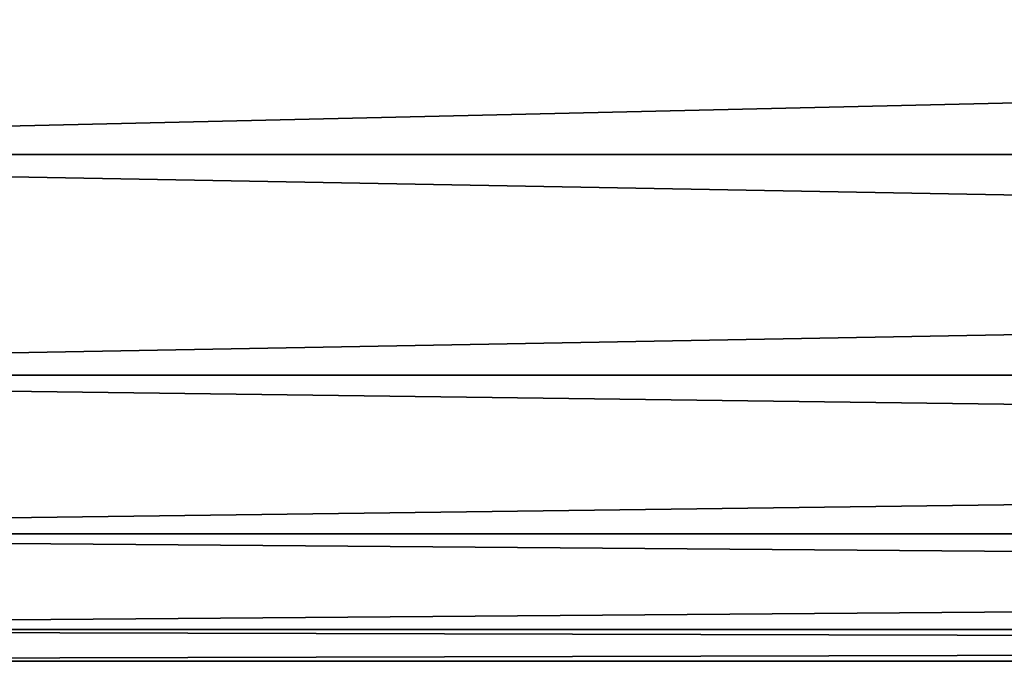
# Model space of a CAD drawing. Header units: millimetres. Extents: x -41 to 9, y -3 to 403.
# Tile 4 of 256: x -35.78 to -31.73, y 17.5 to 20.13. Entities that reach past the tile are written whole.
import ezdxf

# ---------------------------------------------------------------- set-up
doc = ezdxf.new("R2010")
doc.units = ezdxf.units.MM
doc.header["$LTSCALE"] = 81.481481
doc.layers.add('1269', color=7, linetype='CONTINUOUS')

msp = doc.modelspace()

# ---------------------------------------------------------------- linework, layer by layer
at = {"layer": '1269', "linetype": 'Continuous'}
for points in [[(-40.875, 19.5801, -37.8667), (9.125, 20.7347, -34.7369), (-40.875, 20.735, -34.7362), (-40.875, 19.5801, -37.8667)], [(9.125, 20.7348, -67.2632), (9.125, 19.5797, -64.132), (-40.875, 20.7345, -67.2626), (9.125, 20.7348, -67.2632)], [(9.125, 19.5799, -37.8675), (9.125, 20.7347, -34.7369), (-40.875, 19.5801, -37.8667), (9.125, 19.5799, -37.8675)], [(-40.875, 20.7345, -67.2626), (9.125, 19.5797, -64.132), (-40.875, 19.5795, -64.1314), (-40.875, 20.7345, -67.2626)], [(-40.875, 18.6744, -41.0781), (9.125, 19.5799, -37.8675), (-40.875, 19.5801, -37.8667), (-40.875, 18.6744, -41.0781)], [(9.125, 18.6742, -41.0788), (9.125, 19.5799, -37.8675), (-40.875, 18.6744, -41.0781), (9.125, 18.6742, -41.0788)], [(9.125, 19.5797, -64.132), (9.125, 18.6742, -60.9211), (-40.875, 19.5795, -64.1314), (9.125, 19.5797, -64.132)], [(-40.875, 19.5795, -64.1314), (9.125, 18.6742, -60.9211), (-40.875, 18.674, -60.9204), (-40.875, 19.5795, -64.1314)], [(-40.875, 18.0234, -44.3508), (9.125, 18.6742, -41.0788), (-40.875, 18.6744, -41.0781), (-40.875, 18.0234, -44.3508)], [(9.125, 18.0232, -44.3517), (9.125, 18.6742, -41.0788), (-40.875, 18.0234, -44.3508), (9.125, 18.0232, -44.3517)], [(9.125, 18.6742, -60.9211), (9.125, 18.0232, -57.648), (-40.875, 18.674, -60.9204), (9.125, 18.6742, -60.9211)], [(-40.875, 18.674, -60.9204), (9.125, 18.0232, -57.648), (-40.875, 18.0231, -57.6473), (-40.875, 18.674, -60.9204)], [(-40.875, 17.6311, -47.6647), (9.125, 18.0232, -44.3517), (-40.875, 18.0234, -44.3508), (-40.875, 17.6311, -47.6647)], [(9.125, 17.631, -47.6656), (9.125, 18.0232, -44.3517), (-40.875, 17.6311, -47.6647), (9.125, 17.631, -47.6656)], [(9.125, 18.0232, -57.648), (9.125, 17.631, -54.3348), (-40.875, 18.0231, -57.6473), (9.125, 18.0232, -57.648)], [(-40.875, 18.0231, -57.6473), (9.125, 17.631, -54.3348), (-40.875, 17.631, -54.334), (-40.875, 18.0231, -57.6473)], [(-40.875, 17.5, -50.9995), (9.125, 17.631, -47.6656), (-40.875, 17.6311, -47.6647), (-40.875, 17.5, -50.9995)], [(-40.875, 17.631, -54.334), (9.125, 17.5, -51.0002), (-40.875, 17.5, -50.9995), (-40.875, 17.631, -54.334)], [(9.125, 17.5, -51.0002), (9.125, 17.631, -47.6656), (-40.875, 17.5, -50.9995), (9.125, 17.5, -51.0002)], [(9.125, 17.631, -54.3348), (9.125, 17.5, -51.0002), (-40.875, 17.631, -54.334), (9.125, 17.631, -54.3348)]]:
    msp.add_3dface(points, dxfattribs=at)

doc.saveas('drawing.dxf')
